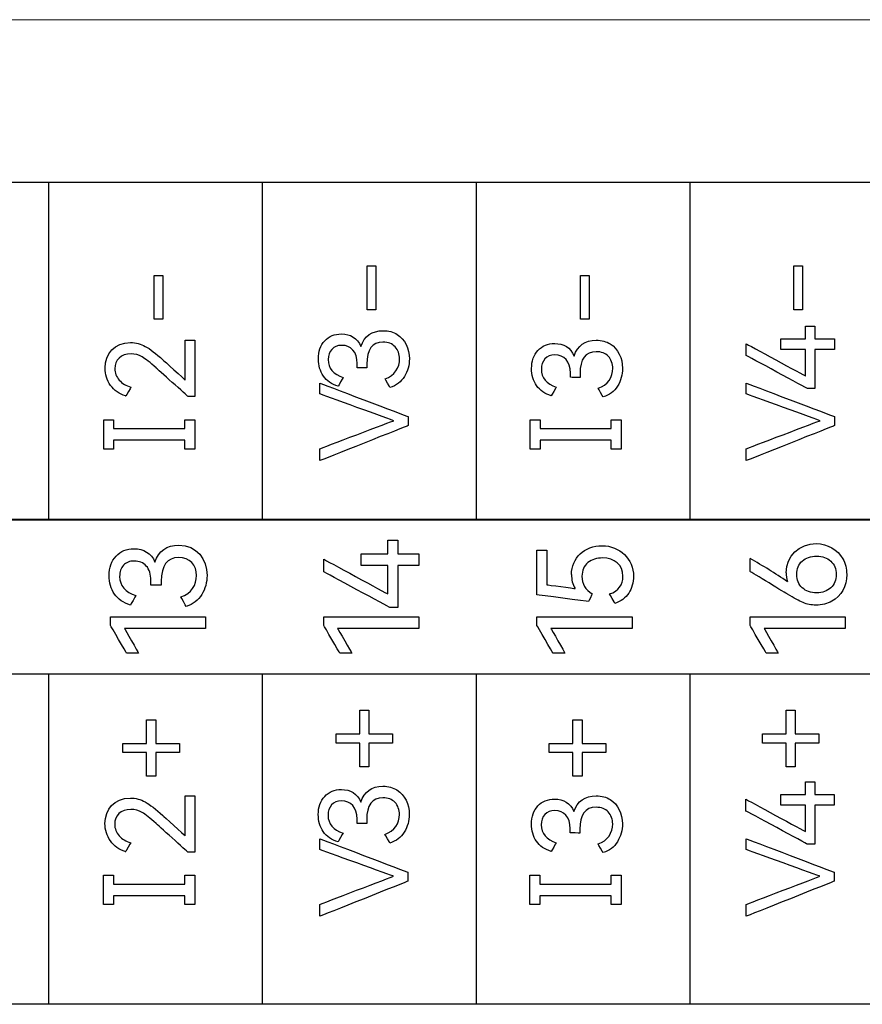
# Model space of a CAD drawing. Header units: inches. Extents: x 1106 to 1533, y 168 to 467.
# Tile 9 of 23: x 1261 to 1277, y 317 to 336. Entities that reach past the tile are written whole.
import ezdxf

# ---------------------------------------------------------------- set-up
doc = ezdxf.new("R2010")
doc.units = ezdxf.units.IN
doc.header["$LTSCALE"] = 23.1
doc.header["$MEASUREMENT"] = 0
doc.layers.get('0').update_dxf_attribs({"lineweight": 18})
doc.layers.add('Layer0000', color=7, linetype='Continuous')

msp = doc.modelspace()

# ---------------------------------------------------------------- linework, layer by layer
at = {"color": 7, "linetype": 'Continuous', "lineweight": 0}
msp.add_line((1245.127, 335.95), (1314.349, 335.95), dxfattribs=at)
at = {"layer": 'Layer0000', "color": 30, "linetype": 'Continuous', "lineweight": 25}
for centre, radius, start, end in [((1269.248, 315.965), 11.217, 55.9155, 60.1828), ((1271.908, 325.374), 0.483, 178.2528, 211.0613), ((1276.065, 325.419), 0.555, 179.2984, 197.1312)]:
    msp.add_arc(centre, radius, start, end, dxfattribs=at)
for points, knots in [([(1285.897, 332.853), (1285.887, 332.853), (1281.827, 332.853), (1281.827, 332.853), (1277.756, 332.853), (1277.756, 332.853), (1273.686, 332.853), (1273.686, 332.853), (1269.615, 332.853), (1269.615, 332.853), (1265.545, 332.853), (1265.545, 332.853), (1261.475, 332.853), (1261.475, 332.853), (1257.404, 332.853), (1257.404, 332.853), (1253.334, 332.853), (1253.334, 332.853), (1249.274, 332.853), (1249.264, 332.853)], [0, 0, 0, 0, 0.111111, 0.111111, 0.222222, 0.222222, 0.333333, 0.333333, 0.444444, 0.444444, 0.555556, 0.555556, 0.666667, 0.666667, 0.777778, 0.777778, 0.888889, 0.888889, 1, 1, 1, 1]), ([(1266.984, 328.974), (1266.984, 328.974), (1266.86, 329.011), (1266.766, 329.076), (1266.639, 329.261), (1266.608, 329.369), (1266.608, 329.493), (1266.608, 329.636), (1266.648, 329.752), (1266.81, 329.926), (1266.916, 329.97), (1267.048, 329.97), (1267.216, 329.97), (1267.35, 329.893), (1267.417, 329.731)], [0.7931035, 0.7931035, 0.7931035, 0.7931035, 0.7931035, 0.8275862, 0.8275862, 0.862069, 0.862069, 0.862069, 0.8965517, 0.8965517, 0.9310345, 0.9310345, 0.9310345, 1, 1, 1, 1]), ([(1267.417, 329.731), (1267.481, 329.933), (1267.628, 330.031), (1267.945, 330.031), (1268.21, 329.958), (1268.339, 329.69), (1268.339, 329.497), (1268.339, 329.375), (1268.308, 329.262), (1268.182, 329.056), (1268.091, 328.987), (1267.97, 328.951)], [0, 0, 0, 0, 0.0689655, 0.0689655, 0.1034483, 0.1724138, 0.1724138, 0.1724138, 0.2068966, 0.2068966, 0.2413793, 0.2413793, 0.2413793, 0.2413793]), ([(1262.945, 328.79), (1262.935, 328.793), (1262.819, 328.824), (1262.722, 328.891), (1262.583, 329.089), (1262.548, 329.2), (1262.548, 329.322), (1262.548, 329.589), (1262.725, 329.806), (1263.134, 329.806), (1263.225, 329.782), (1263.402, 329.684), (1263.514, 329.598), (1263.649, 329.476), (1263.649, 329.476), (1264.068, 329.098), (1264.075, 329.091)], [0.6, 0.6, 0.6, 0.6, 0.6, 0.65, 0.65, 0.7, 0.7, 0.7, 0.85, 0.85, 0.9, 0.9, 0.95, 0.95, 0.95, 1, 1, 1, 1]), ([(1267.876, 329.117), (1267.876, 329.117), (1268.059, 329.175), (1268.153, 329.332), (1268.153, 329.58), (1268.091, 329.753), (1267.936, 329.814), (1267.837, 329.814), (1267.632, 329.814), (1267.53, 329.674), (1267.53, 329.394)], [0.2758621, 0.2758621, 0.2758621, 0.2758621, 0.2758621, 0.3448276, 0.3448276, 0.3793104, 0.4137931, 0.4137931, 0.4137931, 0.4482759, 0.4482759, 0.4482759, 0.4482759]), ([(1271.041, 328.793), (1271.041, 328.793), (1270.917, 328.829), (1270.824, 328.894), (1270.697, 329.079), (1270.665, 329.187), (1270.665, 329.311), (1270.665, 329.455), (1270.706, 329.57), (1270.868, 329.744), (1270.974, 329.788), (1271.105, 329.788), (1271.274, 329.788), (1271.407, 329.712), (1271.475, 329.549)], [0.7931035, 0.7931035, 0.7931035, 0.7931035, 0.7931035, 0.8275862, 0.8275862, 0.862069, 0.862069, 0.862069, 0.8965517, 0.8965517, 0.9310345, 0.9310345, 0.9310345, 1, 1, 1, 1]), ([(1271.475, 329.549), (1271.539, 329.751), (1271.686, 329.85), (1272.002, 329.85), (1272.267, 329.777), (1272.396, 329.508), (1272.396, 329.316), (1272.396, 329.193), (1272.365, 329.081), (1272.24, 328.874), (1272.148, 328.805), (1272.027, 328.77)], [0, 0, 0, 0, 0.0689655, 0.0689655, 0.1034483, 0.1724138, 0.1724138, 0.1724138, 0.2068966, 0.2068966, 0.2413793, 0.2413793, 0.2413793, 0.2413793]), ([(1263.52, 329.322), (1263.52, 329.322), (1263.407, 329.425), (1263.318, 329.495), (1263.188, 329.572), (1263.117, 329.591), (1263.041, 329.591), (1262.845, 329.591), (1262.734, 329.473), (1262.734, 329.226), (1262.762, 329.154), (1262.873, 329.028), (1262.947, 328.983), (1263.039, 328.956)], [0.25, 0.25, 0.25, 0.25, 0.25, 0.3, 0.3, 0.35, 0.35, 0.35, 0.45, 0.45, 0.5, 0.5, 0.55, 0.55, 0.55, 0.55]), ([(1267.346, 329.325), (1267.346, 329.332), (1267.346, 329.339), (1267.346, 329.405), (1267.346, 329.405), (1267.346, 329.632), (1267.224, 329.752), (1266.967, 329.752), (1266.908, 329.727), (1266.816, 329.626), (1266.793, 329.562), (1266.793, 329.317), (1266.894, 329.201), (1267.078, 329.139)], [0.5172414, 0.5172414, 0.5172414, 0.5172414, 0.5172414, 0.5517241, 0.5517241, 0.5517241, 0.6206897, 0.6206897, 0.6551724, 0.6551724, 0.6896552, 0.6896552, 0.7586207, 0.7586207, 0.7586207, 0.7586207]), ([(1271.933, 328.935), (1271.933, 328.935), (1272.117, 328.993), (1272.211, 329.151), (1272.211, 329.398), (1272.149, 329.572), (1271.994, 329.632), (1271.894, 329.632), (1271.689, 329.632), (1271.587, 329.492), (1271.587, 329.212)], [0.2758621, 0.2758621, 0.2758621, 0.2758621, 0.2758621, 0.3448276, 0.3448276, 0.3793104, 0.4137931, 0.4137931, 0.4137931, 0.4482759, 0.4482759, 0.4482759, 0.4482759]), ([(1271.404, 329.144), (1271.404, 329.15), (1271.404, 329.157), (1271.404, 329.224), (1271.404, 329.224), (1271.404, 329.45), (1271.281, 329.57), (1271.024, 329.57), (1270.966, 329.545), (1270.874, 329.444), (1270.851, 329.381), (1270.851, 329.135), (1270.952, 329.019), (1271.135, 328.958)], [0.5172414, 0.5172414, 0.5172414, 0.5172414, 0.5172414, 0.5517241, 0.5517241, 0.5517241, 0.6206897, 0.6206897, 0.6551724, 0.6551724, 0.6896552, 0.6896552, 0.7586207, 0.7586207, 0.7586207, 0.7586207]), ([(1285.897, 326.441), (1285.887, 326.441), (1281.827, 326.441), (1281.827, 326.441), (1277.756, 326.441), (1277.756, 326.441), (1273.686, 326.441), (1273.686, 326.441), (1269.615, 326.441), (1269.615, 326.441), (1265.545, 326.441), (1265.545, 326.441), (1261.475, 326.441), (1261.475, 326.441), (1257.404, 326.441), (1257.404, 326.441), (1253.334, 326.441), (1253.334, 326.441), (1249.274, 326.441), (1249.264, 326.441)], [0, 0, 0, 0, 0.111111, 0.111111, 0.222222, 0.222222, 0.333333, 0.333333, 0.444444, 0.444444, 0.555556, 0.555556, 0.666667, 0.666667, 0.777778, 0.777778, 0.888889, 0.888889, 1, 1, 1, 1]), ([(1263.03, 324.811), (1263.03, 324.811), (1262.896, 324.851), (1262.795, 324.921), (1262.66, 325.119), (1262.625, 325.236), (1262.625, 325.369), (1262.625, 325.524), (1262.668, 325.648), (1262.843, 325.836), (1262.957, 325.883), (1263.099, 325.883), (1263.28, 325.883), (1263.424, 325.8), (1263.497, 325.626)], [0.7931035, 0.7931035, 0.7931035, 0.7931035, 0.7931035, 0.8275862, 0.8275862, 0.862069, 0.862069, 0.862069, 0.8965517, 0.8965517, 0.9310345, 0.9310345, 0.9310345, 1, 1, 1, 1]), ([(1263.497, 325.626), (1263.566, 325.843), (1263.724, 325.949), (1264.292, 325.949), (1264.489, 325.685), (1264.489, 325.374), (1264.489, 325.242), (1264.455, 325.121), (1264.32, 324.899), (1264.222, 324.824), (1264.092, 324.786)], [0, 0, 0, 0, 0.0689655, 0.0689655, 0.1724138, 0.1724138, 0.1724138, 0.2068966, 0.2068966, 0.2413793, 0.2413793, 0.2413793, 0.2413793]), ([(1271.424, 325.389), (1271.424, 325.71), (1271.671, 325.94), (1272.343, 325.94), (1272.605, 325.683), (1272.605, 325.357), (1272.605, 325.237), (1272.574, 325.129), (1272.455, 324.945), (1272.367, 324.879), (1272.252, 324.843)], [0, 0, 0, 0, 0.1304348, 0.1304348, 0.2608696, 0.2608696, 0.2608696, 0.3043478, 0.3043478, 0.3478261, 0.3478261, 0.3478261, 0.3478261]), ([(1275.509, 325.426), (1275.509, 325.747), (1275.76, 325.979), (1276.299, 325.979), (1276.585, 325.803), (1276.663, 325.506), (1276.663, 325.167), (1276.559, 324.981), (1276.292, 324.833), (1276.191, 324.809), (1276.077, 324.809), (1275.988, 324.809), (1275.907, 324.825), (1275.757, 324.889), (1275.658, 324.942), (1275.537, 325.016)], [0, 0, 0, 0, 0.1875, 0.1875, 0.3125, 0.375, 0.375, 0.5, 0.5, 0.5625, 0.5625, 0.5625, 0.625, 0.625, 0.6875, 0.6875, 0.6875, 0.6875]), ([(1263.42, 325.189), (1263.42, 325.195), (1263.42, 325.202), (1263.42, 325.275), (1263.42, 325.275), (1263.42, 325.397), (1263.39, 325.491), (1263.273, 325.616), (1263.196, 325.648), (1263.012, 325.648), (1262.948, 325.621), (1262.85, 325.512), (1262.825, 325.444), (1262.825, 325.179), (1262.933, 325.055), (1263.131, 324.989)], [0.5172414, 0.5172414, 0.5172414, 0.5172414, 0.5172414, 0.5517241, 0.5517241, 0.5517241, 0.5862069, 0.5862069, 0.6206897, 0.6206897, 0.6551724, 0.6551724, 0.6896552, 0.6896552, 0.7586207, 0.7586207, 0.7586207, 0.7586207]), ([(1263.99, 324.964), (1263.99, 324.964), (1264.188, 325.027), (1264.289, 325.196), (1264.289, 325.374), (1264.289, 325.568), (1264.162, 325.715), (1263.948, 325.715), (1263.728, 325.715), (1263.618, 325.563), (1263.618, 325.263)], [0.2758621, 0.2758621, 0.2758621, 0.2758621, 0.2758621, 0.3448276, 0.3448276, 0.3448276, 0.4137931, 0.4137931, 0.4137931, 0.4482759, 0.4482759, 0.4482759, 0.4482759]), ([(1272.15, 325.021), (1272.15, 325.021), (1272.318, 325.08), (1272.405, 325.196), (1272.405, 325.357), (1272.405, 325.574), (1272.244, 325.707), (1271.903, 325.707), (1271.813, 325.676), (1271.663, 325.558), (1271.624, 325.47), (1271.624, 325.357), (1271.624, 325.214), (1271.689, 325.102), (1271.82, 325.021)], [0.3913044, 0.3913044, 0.3913044, 0.3913044, 0.3913044, 0.4782609, 0.4782609, 0.4782609, 0.5652174, 0.5652174, 0.6086957, 0.6086957, 0.6521739, 0.6521739, 0.6521739, 0.6956522, 0.6956522, 0.6956522, 0.6956522]), ([(1276.463, 325.394), (1276.463, 325.499), (1276.427, 325.584), (1276.29, 325.71), (1276.201, 325.742), (1275.978, 325.742), (1275.886, 325.71), (1275.748, 325.586), (1275.712, 325.501), (1275.712, 325.287), (1275.747, 325.202), (1275.887, 325.075), (1275.978, 325.043), (1276.202, 325.043), (1276.293, 325.076), (1276.428, 325.201), (1276.463, 325.287), (1276.463, 325.394)], [0, 0, 0, 0, 0.125, 0.125, 0.25, 0.25, 0.375, 0.375, 0.5, 0.5, 0.625, 0.625, 0.75, 0.75, 0.875, 0.875, 1, 1, 1, 1]), ([(1285.897, 323.498), (1285.887, 323.498), (1281.827, 323.498), (1281.827, 323.498), (1277.756, 323.498), (1277.756, 323.498), (1273.686, 323.498), (1273.686, 323.498), (1269.616, 323.498), (1269.616, 323.498), (1265.545, 323.498), (1265.545, 323.498), (1261.475, 323.498), (1261.475, 323.498), (1257.405, 323.498), (1257.405, 323.498), (1253.334, 323.498), (1253.334, 323.498), (1249.274, 323.498), (1249.264, 323.498)], [0, 0, 0, 0, 0.111111, 0.111111, 0.222222, 0.222222, 0.333333, 0.333333, 0.444444, 0.444444, 0.555556, 0.555556, 0.666667, 0.666667, 0.777778, 0.777778, 0.888889, 0.888889, 1, 1, 1, 1]), ([(1267.415, 321.061), (1267.479, 321.263), (1267.626, 321.362), (1267.942, 321.362), (1268.207, 321.288), (1268.337, 321.02), (1268.337, 320.827), (1268.337, 320.705), (1268.305, 320.592), (1268.18, 320.386), (1268.088, 320.317), (1267.968, 320.282)], [0, 0, 0, 0, 0.0689655, 0.0689655, 0.1034483, 0.1724138, 0.1724138, 0.1724138, 0.2068966, 0.2068966, 0.2413793, 0.2413793, 0.2413793, 0.2413793]), ([(1266.982, 320.304), (1266.982, 320.304), (1266.858, 320.341), (1266.764, 320.406), (1266.637, 320.591), (1266.605, 320.699), (1266.605, 320.823), (1266.605, 320.966), (1266.646, 321.082), (1266.808, 321.256), (1266.914, 321.3), (1267.046, 321.3), (1267.214, 321.3), (1267.348, 321.223), (1267.415, 321.061)], [0.7931035, 0.7931035, 0.7931035, 0.7931035, 0.7931035, 0.8275862, 0.8275862, 0.862069, 0.862069, 0.862069, 0.8965517, 0.8965517, 0.9310345, 0.9310345, 0.9310345, 1, 1, 1, 1]), ([(1271.472, 320.88), (1271.537, 321.081), (1271.683, 321.18), (1272, 321.18), (1272.265, 321.107), (1272.394, 320.839), (1272.394, 320.646), (1272.394, 320.523), (1272.363, 320.411), (1272.238, 320.204), (1272.146, 320.135), (1272.025, 320.1)], [0, 0, 0, 0, 0.0689655, 0.0689655, 0.1034483, 0.1724138, 0.1724138, 0.1724138, 0.2068966, 0.2068966, 0.2413793, 0.2413793, 0.2413793, 0.2413793]), ([(1262.942, 320.121), (1262.933, 320.123), (1262.817, 320.154), (1262.72, 320.221), (1262.58, 320.42), (1262.546, 320.53), (1262.546, 320.653), (1262.546, 320.919), (1262.722, 321.137), (1263.132, 321.137), (1263.223, 321.112), (1263.4, 321.014), (1263.512, 320.929), (1263.646, 320.806), (1263.646, 320.806), (1264.065, 320.428), (1264.073, 320.421)], [0.6, 0.6, 0.6, 0.6, 0.6, 0.65, 0.65, 0.7, 0.7, 0.7, 0.85, 0.85, 0.9, 0.9, 0.95, 0.95, 0.95, 1, 1, 1, 1]), ([(1267.344, 320.655), (1267.344, 320.662), (1267.344, 320.669), (1267.344, 320.736), (1267.344, 320.736), (1267.344, 320.962), (1267.222, 321.082), (1266.965, 321.082), (1266.906, 321.057), (1266.814, 320.956), (1266.791, 320.892), (1266.791, 320.647), (1266.892, 320.531), (1267.076, 320.47)], [0.5172414, 0.5172414, 0.5172414, 0.5172414, 0.5172414, 0.5517241, 0.5517241, 0.5517241, 0.6206897, 0.6206897, 0.6551724, 0.6551724, 0.6896552, 0.6896552, 0.7586207, 0.7586207, 0.7586207, 0.7586207]), ([(1267.874, 320.447), (1267.874, 320.447), (1268.057, 320.505), (1268.151, 320.662), (1268.151, 320.91), (1268.089, 321.083), (1267.934, 321.144), (1267.835, 321.144), (1267.63, 321.144), (1267.527, 321.004), (1267.527, 320.724)], [0.2758621, 0.2758621, 0.2758621, 0.2758621, 0.2758621, 0.3448276, 0.3448276, 0.3793104, 0.4137931, 0.4137931, 0.4137931, 0.4482759, 0.4482759, 0.4482759, 0.4482759]), ([(1271.039, 320.123), (1271.039, 320.123), (1270.915, 320.16), (1270.822, 320.224), (1270.695, 320.409), (1270.663, 320.517), (1270.663, 320.641), (1270.663, 320.785), (1270.703, 320.9), (1270.866, 321.075), (1270.972, 321.118), (1271.103, 321.118), (1271.271, 321.118), (1271.405, 321.042), (1271.472, 320.88)], [0.7931035, 0.7931035, 0.7931035, 0.7931035, 0.7931035, 0.8275862, 0.8275862, 0.862069, 0.862069, 0.862069, 0.8965517, 0.8965517, 0.9310345, 0.9310345, 0.9310345, 1, 1, 1, 1]), ([(1271.931, 320.265), (1271.931, 320.265), (1272.114, 320.323), (1272.209, 320.481), (1272.209, 320.728), (1272.147, 320.902), (1271.991, 320.962), (1271.892, 320.962), (1271.687, 320.962), (1271.585, 320.822), (1271.585, 320.543)], [0.2758621, 0.2758621, 0.2758621, 0.2758621, 0.2758621, 0.3448276, 0.3448276, 0.3793104, 0.4137931, 0.4137931, 0.4137931, 0.4482759, 0.4482759, 0.4482759, 0.4482759]), ([(1263.518, 320.653), (1263.518, 320.653), (1263.405, 320.755), (1263.316, 320.825), (1263.186, 320.902), (1263.115, 320.921), (1263.039, 320.921), (1262.843, 320.921), (1262.731, 320.803), (1262.731, 320.556), (1262.759, 320.484), (1262.871, 320.358), (1262.945, 320.313), (1263.036, 320.286)], [0.25, 0.25, 0.25, 0.25, 0.25, 0.3, 0.3, 0.35, 0.35, 0.35, 0.45, 0.45, 0.5, 0.5, 0.55, 0.55, 0.55, 0.55]), ([(1271.401, 320.474), (1271.401, 320.48), (1271.401, 320.487), (1271.401, 320.554), (1271.401, 320.554), (1271.401, 320.78), (1271.279, 320.9), (1271.022, 320.9), (1270.963, 320.875), (1270.872, 320.774), (1270.849, 320.711), (1270.849, 320.465), (1270.95, 320.349), (1271.133, 320.288)], [0.5172414, 0.5172414, 0.5172414, 0.5172414, 0.5172414, 0.5517241, 0.5517241, 0.5517241, 0.6206897, 0.6206897, 0.6551724, 0.6551724, 0.6896552, 0.6896552, 0.7586207, 0.7586207, 0.7586207, 0.7586207]), ([(1285.897, 317.213), (1285.887, 317.213), (1281.827, 317.213), (1281.827, 317.213), (1277.756, 317.213), (1277.756, 317.213), (1273.686, 317.213), (1273.686, 317.213), (1269.616, 317.213), (1269.616, 317.213), (1265.545, 317.213), (1265.545, 317.213), (1261.475, 317.213), (1261.475, 317.213), (1257.405, 317.213), (1257.405, 317.213), (1253.334, 317.213), (1253.334, 317.213), (1249.274, 317.213), (1249.264, 317.213)], [0, 0, 0, 0, 0.111111, 0.111111, 0.222222, 0.222222, 0.333333, 0.333333, 0.444444, 0.444444, 0.555556, 0.555556, 0.666667, 0.666667, 0.777778, 0.777778, 0.888889, 0.888889, 1, 1, 1, 1])]:
    msp.add_open_spline(points, degree=3, knots=knots, dxfattribs=at)
for points in [[(1261.475, 326.441), (1261.475, 326.451), (1261.475, 332.843), (1261.475, 332.853)], [(1265.545, 326.441), (1265.545, 326.451), (1265.545, 332.843), (1265.545, 332.853)], [(1269.615, 326.441), (1269.615, 326.451), (1269.615, 332.843), (1269.615, 332.853)], [(1273.686, 326.441), (1273.686, 326.451), (1273.686, 332.843), (1273.686, 332.853)], [(1263.481, 330.248), (1263.481, 330.258), (1263.481, 331.073), (1263.481, 331.083)], [(1263.481, 331.083), (1263.491, 331.083), (1263.636, 331.083), (1263.646, 331.083)], [(1263.646, 331.083), (1263.646, 331.073), (1263.646, 330.258), (1263.646, 330.248)], [(1267.539, 330.429), (1267.539, 330.439), (1267.539, 331.254), (1267.539, 331.264)], [(1267.539, 331.264), (1267.549, 331.264), (1267.694, 331.264), (1267.704, 331.264)], [(1267.704, 331.264), (1267.704, 331.254), (1267.704, 330.439), (1267.704, 330.429)], [(1271.596, 330.248), (1271.596, 330.258), (1271.596, 331.073), (1271.596, 331.083)], [(1271.596, 331.083), (1271.606, 331.083), (1271.751, 331.083), (1271.761, 331.083)], [(1271.761, 331.083), (1271.761, 331.073), (1271.761, 330.258), (1271.761, 330.248)], [(1275.654, 330.429), (1275.654, 330.439), (1275.654, 331.254), (1275.654, 331.264)], [(1275.654, 331.264), (1275.664, 331.264), (1275.809, 331.264), (1275.819, 331.264)], [(1275.819, 331.264), (1275.819, 331.254), (1275.819, 330.439), (1275.819, 330.429)], [(1267.704, 330.429), (1267.694, 330.429), (1267.549, 330.429), (1267.539, 330.429)], [(1275.819, 330.429), (1275.809, 330.429), (1275.664, 330.429), (1275.654, 330.429)], [(1263.646, 330.248), (1263.636, 330.248), (1263.491, 330.248), (1263.481, 330.248)], [(1271.761, 330.248), (1271.751, 330.248), (1271.606, 330.248), (1271.596, 330.248)], [(1275.881, 329.878), (1275.881, 329.888), (1275.881, 330.109), (1275.881, 330.119)], [(1275.881, 330.119), (1275.891, 330.119), (1276.047, 330.119), (1276.057, 330.119)], [(1276.057, 330.119), (1276.057, 330.109), (1276.057, 329.888), (1276.057, 329.878)], [(1264.075, 329.091), (1264.075, 329.101), (1264.075, 329.84), (1264.075, 329.85)], [(1264.075, 329.85), (1264.085, 329.85), (1264.246, 329.85), (1264.256, 329.85)], [(1264.256, 329.85), (1264.256, 329.85), (1264.256, 328.789), (1264.256, 328.779)], [(1274.748, 329.561), (1274.748, 329.571), (1274.748, 329.774), (1274.748, 329.784)], [(1274.748, 329.784), (1274.748, 329.784), (1275.872, 329.174), (1275.881, 329.169)], [(1275.411, 329.878), (1275.421, 329.878), (1275.871, 329.878), (1275.881, 329.878)], [(1275.411, 329.674), (1275.411, 329.684), (1275.411, 329.868), (1275.411, 329.878)], [(1276.057, 329.878), (1276.067, 329.878), (1276.419, 329.878), (1276.429, 329.878)], [(1276.429, 329.878), (1276.429, 329.868), (1276.429, 329.684), (1276.429, 329.674)], [(1275.881, 329.674), (1275.871, 329.674), (1275.421, 329.674), (1275.411, 329.674)], [(1275.881, 329.169), (1275.881, 329.179), (1275.881, 329.664), (1275.881, 329.674)], [(1276.429, 329.674), (1276.419, 329.674), (1276.067, 329.674), (1276.057, 329.674)], [(1276.057, 329.674), (1276.057, 329.674), (1276.057, 328.941), (1276.057, 328.931)], [(1267.53, 329.394), (1267.53, 329.384), (1267.53, 329.333), (1267.53, 329.323)], [(1275.915, 328.931), (1275.915, 328.931), (1274.757, 329.557), (1274.748, 329.561)], [(1264.126, 328.779), (1264.126, 328.779), (1263.528, 329.316), (1263.52, 329.322)], [(1267.53, 329.323), (1267.52, 329.323), (1267.356, 329.325), (1267.346, 329.325)], [(1271.587, 329.212), (1271.587, 329.202), (1271.587, 329.151), (1271.587, 329.141)], [(1266.635, 328.828), (1266.635, 328.838), (1266.635, 329.024), (1266.635, 329.034)], [(1266.635, 329.034), (1266.635, 329.034), (1268.304, 328.4), (1268.314, 328.397)], [(1267.078, 329.139), (1267.073, 329.131), (1266.989, 328.983), (1266.984, 328.974)], [(1267.97, 328.951), (1267.965, 328.96), (1267.881, 329.108), (1267.876, 329.117)], [(1271.587, 329.141), (1271.577, 329.141), (1271.414, 329.143), (1271.404, 329.144)], [(1274.75, 328.828), (1274.75, 328.838), (1274.75, 329.024), (1274.75, 329.034)], [(1274.75, 329.034), (1274.75, 329.034), (1276.419, 328.4), (1276.429, 328.397)], [(1263.039, 328.956), (1263.034, 328.947), (1262.95, 328.799), (1262.945, 328.79)], [(1271.135, 328.958), (1271.13, 328.949), (1271.046, 328.801), (1271.041, 328.793)], [(1272.027, 328.77), (1272.022, 328.779), (1271.938, 328.926), (1271.933, 328.935)], [(1276.057, 328.931), (1276.047, 328.931), (1275.925, 328.931), (1275.915, 328.931)], [(1264.256, 328.779), (1264.246, 328.779), (1264.136, 328.779), (1264.126, 328.779)], [(1268.041, 328.319), (1268.041, 328.319), (1266.645, 328.824), (1266.635, 328.828)], [(1276.156, 328.319), (1276.156, 328.319), (1274.76, 328.824), (1274.75, 328.828)], [(1262.522, 327.78), (1262.522, 327.79), (1262.522, 328.328), (1262.522, 328.338)], [(1262.522, 328.338), (1262.532, 328.338), (1262.701, 328.338), (1262.711, 328.338)], [(1262.711, 328.338), (1262.711, 328.328), (1262.711, 328.181), (1262.711, 328.171)], [(1264.067, 328.171), (1264.067, 328.181), (1264.067, 328.328), (1264.067, 328.338)], [(1264.067, 328.338), (1264.077, 328.338), (1264.246, 328.338), (1264.256, 328.338)], [(1264.256, 328.338), (1264.256, 328.328), (1264.256, 327.79), (1264.256, 327.78)], [(1266.635, 327.785), (1266.645, 327.788), (1268.032, 328.315), (1268.041, 328.319)], [(1268.314, 328.397), (1268.314, 328.387), (1268.314, 328.235), (1268.314, 328.225)], [(1270.637, 327.78), (1270.637, 327.79), (1270.637, 328.328), (1270.637, 328.338)], [(1270.637, 328.338), (1270.647, 328.338), (1270.816, 328.338), (1270.826, 328.338)], [(1270.826, 328.338), (1270.826, 328.328), (1270.826, 328.181), (1270.826, 328.171)], [(1272.182, 328.171), (1272.182, 328.181), (1272.182, 328.328), (1272.182, 328.338)], [(1272.182, 328.338), (1272.192, 328.338), (1272.361, 328.338), (1272.371, 328.338)], [(1272.371, 328.338), (1272.371, 328.328), (1272.371, 327.79), (1272.371, 327.78)], [(1274.75, 327.785), (1274.76, 327.788), (1276.147, 328.315), (1276.156, 328.319)], [(1276.429, 328.397), (1276.429, 328.387), (1276.429, 328.235), (1276.429, 328.225)], [(1262.711, 328.171), (1262.711, 328.171), (1264.057, 328.171), (1264.067, 328.171)], [(1268.314, 328.225), (1268.314, 328.225), (1266.645, 327.561), (1266.635, 327.558)], [(1270.826, 328.171), (1270.826, 328.171), (1272.172, 328.171), (1272.182, 328.171)], [(1276.429, 328.225), (1276.429, 328.225), (1274.76, 327.561), (1274.75, 327.558)], [(1264.067, 327.947), (1264.067, 327.947), (1262.721, 327.947), (1262.711, 327.947)], [(1262.711, 327.947), (1262.711, 327.937), (1262.711, 327.79), (1262.711, 327.78)], [(1264.067, 327.78), (1264.067, 327.79), (1264.067, 327.937), (1264.067, 327.947)], [(1272.182, 327.947), (1272.182, 327.947), (1270.836, 327.947), (1270.826, 327.947)], [(1270.826, 327.947), (1270.826, 327.937), (1270.826, 327.79), (1270.826, 327.78)], [(1272.182, 327.78), (1272.182, 327.79), (1272.182, 327.937), (1272.182, 327.947)], [(1262.711, 327.78), (1262.701, 327.78), (1262.532, 327.78), (1262.522, 327.78)], [(1264.256, 327.78), (1264.246, 327.78), (1264.077, 327.78), (1264.067, 327.78)], [(1266.635, 327.558), (1266.635, 327.568), (1266.635, 327.775), (1266.635, 327.785)], [(1270.826, 327.78), (1270.816, 327.78), (1270.647, 327.78), (1270.637, 327.78)], [(1272.371, 327.78), (1272.361, 327.78), (1272.192, 327.78), (1272.182, 327.78)], [(1274.75, 327.558), (1274.75, 327.568), (1274.75, 327.775), (1274.75, 327.785)], [(1249.264, 326.43), (1249.264, 326.43), (1285.887, 326.43), (1285.897, 326.43)], [(1267.93, 325.784), (1267.93, 325.794), (1267.93, 326.033), (1267.93, 326.043)], [(1267.93, 326.043), (1267.94, 326.043), (1268.11, 326.043), (1268.12, 326.043)], [(1268.12, 326.043), (1268.12, 326.033), (1268.12, 325.794), (1268.12, 325.784)], [(1270.765, 325.004), (1270.765, 325.004), (1270.765, 325.848), (1270.765, 325.858)], [(1270.765, 325.858), (1270.775, 325.858), (1270.948, 325.858), (1270.958, 325.858)], [(1270.958, 325.858), (1270.958, 325.858), (1270.958, 325.206), (1270.958, 325.196)], [(1266.71, 325.443), (1266.71, 325.453), (1266.71, 325.673), (1266.71, 325.683)], [(1266.71, 325.683), (1266.71, 325.683), (1267.921, 325.026), (1267.93, 325.021)], [(1267.423, 325.784), (1267.433, 325.784), (1267.92, 325.784), (1267.93, 325.784)], [(1267.423, 325.564), (1267.423, 325.574), (1267.423, 325.774), (1267.423, 325.784)], [(1268.12, 325.784), (1268.13, 325.784), (1268.51, 325.784), (1268.52, 325.784)], [(1268.52, 325.784), (1268.52, 325.774), (1268.52, 325.574), (1268.52, 325.564)], [(1274.825, 325.448), (1274.825, 325.458), (1274.825, 325.688), (1274.825, 325.698)], [(1267.93, 325.564), (1267.92, 325.564), (1267.433, 325.564), (1267.423, 325.564)], [(1267.93, 325.021), (1267.93, 325.031), (1267.93, 325.554), (1267.93, 325.564)], [(1268.52, 325.564), (1268.51, 325.564), (1268.13, 325.564), (1268.12, 325.564)], [(1268.12, 325.564), (1268.12, 325.564), (1268.12, 324.774), (1268.12, 324.764)], [(1267.967, 324.764), (1267.967, 324.764), (1266.719, 325.438), (1266.71, 325.443)], [(1275.537, 325.016), (1275.537, 325.016), (1274.834, 325.443), (1274.825, 325.448)], [(1263.618, 325.186), (1263.608, 325.186), (1263.43, 325.189), (1263.42, 325.189)], [(1263.618, 325.263), (1263.618, 325.253), (1263.618, 325.196), (1263.618, 325.186)], [(1270.958, 325.196), (1270.958, 325.196), (1271.484, 325.126), (1271.494, 325.125)], [(1263.131, 324.989), (1263.126, 324.98), (1263.035, 324.82), (1263.03, 324.811)], [(1264.092, 324.786), (1264.087, 324.795), (1263.995, 324.955), (1263.99, 324.964)], [(1271.748, 324.88), (1271.748, 324.88), (1270.775, 325.002), (1270.765, 325.004)], [(1271.82, 325.021), (1271.815, 325.012), (1271.753, 324.889), (1271.748, 324.88)], [(1272.252, 324.843), (1272.247, 324.852), (1272.155, 325.012), (1272.15, 325.021)], [(1268.12, 324.764), (1268.11, 324.764), (1267.977, 324.764), (1267.967, 324.764)], [(1262.652, 324.421), (1262.652, 324.431), (1262.652, 324.579), (1262.652, 324.589)], [(1262.652, 324.589), (1262.652, 324.589), (1264.452, 324.589), (1264.462, 324.589)], [(1264.462, 324.589), (1264.462, 324.579), (1264.462, 324.376), (1264.462, 324.366)], [(1266.71, 324.421), (1266.71, 324.431), (1266.71, 324.579), (1266.71, 324.589)], [(1266.71, 324.589), (1266.71, 324.589), (1268.51, 324.589), (1268.52, 324.589)], [(1268.52, 324.589), (1268.52, 324.579), (1268.52, 324.376), (1268.52, 324.366)], [(1270.768, 324.421), (1270.768, 324.431), (1270.768, 324.579), (1270.768, 324.589)], [(1270.768, 324.589), (1270.768, 324.589), (1272.568, 324.589), (1272.578, 324.589)], [(1272.578, 324.589), (1272.578, 324.579), (1272.578, 324.376), (1272.578, 324.366)], [(1274.825, 324.421), (1274.825, 324.431), (1274.825, 324.579), (1274.825, 324.589)], [(1274.825, 324.589), (1274.825, 324.589), (1276.625, 324.589), (1276.635, 324.589)], [(1276.635, 324.589), (1276.635, 324.579), (1276.635, 324.376), (1276.635, 324.366)], [(1262.958, 323.895), (1262.953, 323.903), (1262.657, 324.412), (1262.652, 324.421)], [(1264.462, 324.366), (1264.462, 324.366), (1262.926, 324.366), (1262.916, 324.366)], [(1262.916, 324.366), (1262.921, 324.358), (1263.18, 323.903), (1263.185, 323.895)], [(1267.016, 323.895), (1267.011, 323.903), (1266.715, 324.412), (1266.71, 324.421)], [(1268.52, 324.366), (1268.52, 324.366), (1266.984, 324.366), (1266.974, 324.366)], [(1266.974, 324.366), (1266.979, 324.358), (1267.238, 323.903), (1267.243, 323.895)], [(1271.074, 323.895), (1271.069, 323.903), (1270.773, 324.412), (1270.768, 324.421)], [(1272.578, 324.366), (1272.578, 324.366), (1271.042, 324.366), (1271.032, 324.366)], [(1271.032, 324.366), (1271.037, 324.358), (1271.296, 323.903), (1271.301, 323.895)], [(1275.132, 323.895), (1275.127, 323.903), (1274.83, 324.412), (1274.825, 324.421)], [(1276.635, 324.366), (1276.635, 324.366), (1275.1, 324.366), (1275.09, 324.366)], [(1275.09, 324.366), (1275.095, 324.358), (1275.354, 323.903), (1275.359, 323.895)], [(1263.185, 323.895), (1263.175, 323.895), (1262.968, 323.895), (1262.958, 323.895)], [(1267.243, 323.895), (1267.233, 323.895), (1267.026, 323.895), (1267.016, 323.895)], [(1271.301, 323.895), (1271.291, 323.895), (1271.084, 323.895), (1271.074, 323.895)], [(1275.359, 323.895), (1275.349, 323.895), (1275.142, 323.895), (1275.132, 323.895)], [(1285.897, 323.498), (1285.897, 323.498), (1249.274, 323.498), (1249.264, 323.498)], [(1261.475, 317.213), (1261.475, 317.223), (1261.475, 323.488), (1261.475, 323.498)], [(1265.545, 317.213), (1265.545, 317.223), (1265.545, 323.488), (1265.545, 323.498)], [(1269.616, 317.213), (1269.616, 317.223), (1269.616, 323.488), (1269.616, 323.498)], [(1273.686, 317.213), (1273.686, 317.223), (1273.686, 323.488), (1273.686, 323.498)], [(1267.394, 322.358), (1267.394, 322.368), (1267.394, 322.797), (1267.394, 322.807)], [(1267.394, 322.807), (1267.404, 322.807), (1267.559, 322.807), (1267.569, 322.807)], [(1267.569, 322.807), (1267.569, 322.797), (1267.569, 322.368), (1267.569, 322.358)], [(1275.509, 322.358), (1275.509, 322.368), (1275.509, 322.797), (1275.509, 322.807)], [(1275.509, 322.807), (1275.519, 322.807), (1275.674, 322.807), (1275.684, 322.807)], [(1275.684, 322.807), (1275.684, 322.797), (1275.684, 322.368), (1275.684, 322.358)], [(1263.337, 322.177), (1263.337, 322.187), (1263.337, 322.616), (1263.337, 322.626)], [(1263.337, 322.626), (1263.347, 322.626), (1263.501, 322.626), (1263.511, 322.626)], [(1263.511, 322.626), (1263.511, 322.616), (1263.511, 322.187), (1263.511, 322.177)], [(1271.452, 322.177), (1271.452, 322.187), (1271.452, 322.616), (1271.452, 322.626)], [(1271.452, 322.626), (1271.462, 322.626), (1271.616, 322.626), (1271.626, 322.626)], [(1271.626, 322.626), (1271.626, 322.616), (1271.626, 322.187), (1271.626, 322.177)], [(1266.945, 322.184), (1266.945, 322.194), (1266.945, 322.348), (1266.945, 322.358)], [(1266.945, 322.358), (1266.955, 322.358), (1267.384, 322.358), (1267.394, 322.358)], [(1267.569, 322.358), (1267.579, 322.358), (1268.008, 322.358), (1268.018, 322.358)], [(1268.018, 322.358), (1268.018, 322.348), (1268.018, 322.194), (1268.018, 322.184)], [(1275.06, 322.184), (1275.06, 322.194), (1275.06, 322.348), (1275.06, 322.358)], [(1275.06, 322.358), (1275.07, 322.358), (1275.499, 322.358), (1275.509, 322.358)], [(1275.684, 322.358), (1275.694, 322.358), (1276.123, 322.358), (1276.133, 322.358)], [(1276.133, 322.358), (1276.133, 322.348), (1276.133, 322.194), (1276.133, 322.184)], [(1262.887, 322.002), (1262.887, 322.012), (1262.887, 322.167), (1262.887, 322.177)], [(1262.887, 322.177), (1262.897, 322.177), (1263.327, 322.177), (1263.337, 322.177)], [(1263.511, 322.177), (1263.521, 322.177), (1263.951, 322.177), (1263.961, 322.177)], [(1263.961, 322.177), (1263.961, 322.167), (1263.961, 322.012), (1263.961, 322.002)], [(1267.394, 322.184), (1267.384, 322.184), (1266.955, 322.184), (1266.945, 322.184)], [(1267.394, 321.734), (1267.394, 321.744), (1267.394, 322.174), (1267.394, 322.184)], [(1268.018, 322.184), (1268.008, 322.184), (1267.579, 322.184), (1267.569, 322.184)], [(1267.569, 322.184), (1267.569, 322.174), (1267.569, 321.744), (1267.569, 321.734)], [(1271.002, 322.002), (1271.002, 322.012), (1271.002, 322.167), (1271.002, 322.177)], [(1271.002, 322.177), (1271.012, 322.177), (1271.442, 322.177), (1271.452, 322.177)], [(1271.626, 322.177), (1271.636, 322.177), (1272.066, 322.177), (1272.076, 322.177)], [(1272.076, 322.177), (1272.076, 322.167), (1272.076, 322.012), (1272.076, 322.002)], [(1275.509, 322.184), (1275.499, 322.184), (1275.07, 322.184), (1275.06, 322.184)], [(1275.509, 321.734), (1275.509, 321.744), (1275.509, 322.174), (1275.509, 322.184)], [(1276.133, 322.184), (1276.123, 322.184), (1275.694, 322.184), (1275.684, 322.184)], [(1275.684, 322.184), (1275.684, 322.174), (1275.684, 321.744), (1275.684, 321.734)], [(1263.337, 322.002), (1263.327, 322.002), (1262.897, 322.002), (1262.887, 322.002)], [(1263.337, 321.553), (1263.337, 321.563), (1263.337, 321.992), (1263.337, 322.002)], [(1263.961, 322.002), (1263.951, 322.002), (1263.521, 322.002), (1263.511, 322.002)], [(1263.511, 322.002), (1263.511, 321.992), (1263.511, 321.563), (1263.511, 321.553)], [(1271.452, 322.002), (1271.442, 322.002), (1271.012, 322.002), (1271.002, 322.002)], [(1271.452, 321.553), (1271.452, 321.563), (1271.452, 321.992), (1271.452, 322.002)], [(1272.076, 322.002), (1272.066, 322.002), (1271.636, 322.002), (1271.626, 322.002)], [(1271.626, 322.002), (1271.626, 321.992), (1271.626, 321.563), (1271.626, 321.553)], [(1267.569, 321.734), (1267.559, 321.734), (1267.404, 321.734), (1267.394, 321.734)], [(1275.684, 321.734), (1275.674, 321.734), (1275.519, 321.734), (1275.509, 321.734)], [(1263.511, 321.553), (1263.501, 321.553), (1263.347, 321.553), (1263.337, 321.553)], [(1271.626, 321.553), (1271.616, 321.553), (1271.462, 321.553), (1271.452, 321.553)], [(1275.878, 321.208), (1275.878, 321.218), (1275.878, 321.439), (1275.878, 321.449)], [(1275.878, 321.449), (1275.888, 321.449), (1276.045, 321.449), (1276.055, 321.449)], [(1276.055, 321.449), (1276.055, 321.439), (1276.055, 321.218), (1276.055, 321.208)], [(1264.073, 320.421), (1264.073, 320.431), (1264.073, 321.17), (1264.073, 321.18)], [(1264.073, 321.18), (1264.083, 321.18), (1264.244, 321.18), (1264.254, 321.18)], [(1264.254, 321.18), (1264.254, 321.18), (1264.254, 320.119), (1264.254, 320.109)], [(1275.408, 321.208), (1275.418, 321.208), (1275.868, 321.208), (1275.878, 321.208)], [(1275.408, 321.004), (1275.408, 321.014), (1275.408, 321.198), (1275.408, 321.208)], [(1276.055, 321.208), (1276.065, 321.208), (1276.417, 321.208), (1276.427, 321.208)], [(1276.427, 321.208), (1276.427, 321.198), (1276.427, 321.014), (1276.427, 321.004)], [(1274.746, 320.891), (1274.746, 320.901), (1274.746, 321.104), (1274.746, 321.114)], [(1274.746, 321.114), (1274.746, 321.114), (1275.87, 320.504), (1275.878, 320.499)], [(1275.878, 321.004), (1275.868, 321.004), (1275.418, 321.004), (1275.408, 321.004)], [(1275.878, 320.499), (1275.878, 320.509), (1275.878, 320.994), (1275.878, 321.004)], [(1276.427, 321.004), (1276.417, 321.004), (1276.065, 321.004), (1276.055, 321.004)], [(1276.055, 321.004), (1276.055, 321.004), (1276.055, 320.271), (1276.055, 320.261)], [(1275.913, 320.261), (1275.913, 320.261), (1274.755, 320.887), (1274.746, 320.891)], [(1264.123, 320.109), (1264.123, 320.109), (1263.525, 320.646), (1263.518, 320.653)], [(1267.527, 320.653), (1267.517, 320.653), (1267.354, 320.655), (1267.344, 320.655)], [(1267.527, 320.724), (1267.527, 320.714), (1267.527, 320.663), (1267.527, 320.653)], [(1267.076, 320.47), (1267.071, 320.461), (1266.987, 320.313), (1266.982, 320.304)], [(1267.968, 320.282), (1267.963, 320.29), (1267.879, 320.438), (1267.874, 320.447)], [(1271.585, 320.472), (1271.575, 320.472), (1271.411, 320.474), (1271.401, 320.474)], [(1271.585, 320.543), (1271.585, 320.533), (1271.585, 320.482), (1271.585, 320.472)], [(1263.036, 320.286), (1263.032, 320.277), (1262.947, 320.129), (1262.942, 320.121)], [(1266.633, 320.158), (1266.633, 320.168), (1266.633, 320.354), (1266.633, 320.364)], [(1266.633, 320.364), (1266.633, 320.364), (1268.302, 319.73), (1268.312, 319.727)], [(1271.133, 320.288), (1271.128, 320.279), (1271.044, 320.132), (1271.039, 320.123)], [(1272.025, 320.1), (1272.02, 320.109), (1271.936, 320.256), (1271.931, 320.265)], [(1274.748, 320.158), (1274.748, 320.168), (1274.748, 320.354), (1274.748, 320.364)], [(1274.748, 320.364), (1274.748, 320.364), (1276.417, 319.73), (1276.427, 319.727)], [(1276.055, 320.261), (1276.045, 320.261), (1275.923, 320.261), (1275.913, 320.261)], [(1264.254, 320.109), (1264.244, 320.109), (1264.133, 320.109), (1264.123, 320.109)], [(1268.039, 319.649), (1268.039, 319.649), (1266.642, 320.155), (1266.633, 320.158)], [(1276.154, 319.649), (1276.154, 319.649), (1274.757, 320.155), (1274.748, 320.158)], [(1262.52, 319.11), (1262.52, 319.12), (1262.52, 319.658), (1262.52, 319.668)], [(1262.52, 319.668), (1262.53, 319.668), (1262.699, 319.668), (1262.709, 319.668)], [(1262.709, 319.668), (1262.709, 319.658), (1262.709, 319.511), (1262.709, 319.501)], [(1264.065, 319.501), (1264.065, 319.511), (1264.065, 319.658), (1264.065, 319.668)], [(1264.065, 319.668), (1264.075, 319.668), (1264.244, 319.668), (1264.254, 319.668)], [(1264.254, 319.668), (1264.254, 319.658), (1264.254, 319.12), (1264.254, 319.11)], [(1268.312, 319.727), (1268.312, 319.717), (1268.312, 319.565), (1268.312, 319.555)], [(1270.635, 319.11), (1270.635, 319.12), (1270.635, 319.658), (1270.635, 319.668)], [(1270.635, 319.668), (1270.645, 319.668), (1270.814, 319.668), (1270.824, 319.668)], [(1270.824, 319.668), (1270.824, 319.658), (1270.824, 319.511), (1270.824, 319.501)], [(1272.18, 319.501), (1272.18, 319.511), (1272.18, 319.658), (1272.18, 319.668)], [(1272.18, 319.668), (1272.19, 319.668), (1272.359, 319.668), (1272.369, 319.668)], [(1272.369, 319.668), (1272.369, 319.658), (1272.369, 319.12), (1272.369, 319.11)], [(1276.427, 319.727), (1276.427, 319.717), (1276.427, 319.565), (1276.427, 319.555)], [(1262.709, 319.501), (1262.709, 319.501), (1264.055, 319.501), (1264.065, 319.501)], [(1266.633, 319.115), (1266.642, 319.118), (1268.029, 319.645), (1268.039, 319.649)], [(1268.312, 319.555), (1268.312, 319.555), (1266.642, 318.891), (1266.633, 318.888)], [(1270.824, 319.501), (1270.824, 319.501), (1272.17, 319.501), (1272.18, 319.501)], [(1274.748, 319.115), (1274.757, 319.118), (1276.144, 319.645), (1276.154, 319.649)], [(1276.427, 319.555), (1276.427, 319.555), (1274.757, 318.891), (1274.748, 318.888)], [(1264.065, 319.277), (1264.065, 319.277), (1262.719, 319.277), (1262.709, 319.277)], [(1262.709, 319.277), (1262.709, 319.267), (1262.709, 319.12), (1262.709, 319.11)], [(1264.065, 319.11), (1264.065, 319.12), (1264.065, 319.267), (1264.065, 319.277)], [(1272.18, 319.277), (1272.18, 319.277), (1270.834, 319.277), (1270.824, 319.277)], [(1270.824, 319.277), (1270.824, 319.267), (1270.824, 319.12), (1270.824, 319.11)], [(1272.18, 319.11), (1272.18, 319.12), (1272.18, 319.267), (1272.18, 319.277)], [(1262.709, 319.11), (1262.699, 319.11), (1262.53, 319.11), (1262.52, 319.11)], [(1264.254, 319.11), (1264.244, 319.11), (1264.075, 319.11), (1264.065, 319.11)], [(1266.633, 318.888), (1266.633, 318.898), (1266.633, 319.105), (1266.633, 319.115)], [(1270.824, 319.11), (1270.814, 319.11), (1270.645, 319.11), (1270.635, 319.11)], [(1272.369, 319.11), (1272.359, 319.11), (1272.19, 319.11), (1272.18, 319.11)], [(1274.748, 318.888), (1274.748, 318.898), (1274.748, 319.105), (1274.748, 319.115)]]:
    msp.add_open_spline(points, degree=3, dxfattribs=at)

doc.saveas('drawing.dxf')
